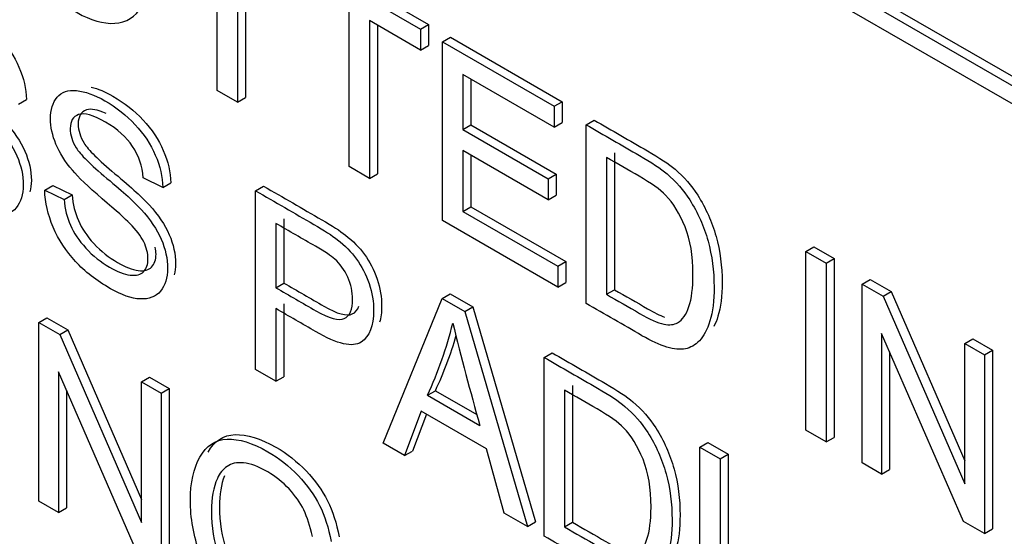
# Model space of a CAD drawing. Header units: inches. Extents: x 1 to 240, y -1 to 159.
# Tile 92 of 103: x 225.321 to 225.756, y 127.834 to 128.063. Entities that reach past the tile are written whole.
import ezdxf

# ---------------------------------------------------------------- set-up
doc = ezdxf.new("R2010")
doc.units = ezdxf.units.IN
doc.header["$MEASUREMENT"] = 0
doc.layers.add('Default', color=7, linetype='Continuous')
doc.layers.add('LAB20180', color=7, linetype='Continuous')

# ---------------------------------------------------------------- blocks, each defined once
blk = doc.blocks.new('SE1')
at = {"layer": 'LAB20180', "color": 7, "linetype": 'Continuous'}
for p, q in [((224.91241, 128.52687), (226.23823, 127.7614)), ((224.90887, 128.52483), (226.2347, 127.75936)), ((226.2347, 127.7512), (224.90887, 128.51666)), ((225.40853, 128.03131), (225.40853, 128.10103)), ((225.4175, 128.09585), (225.4175, 128.02614)), ((225.42104, 128.09381), (225.42104, 128.02818)), ((225.44785, 128.09166), (225.50185, 128.06048)), ((225.44432, 128.08962), (225.49832, 128.05844)), ((225.46681, 127.99767), (225.46681, 128.06738)), ((225.49832, 128.04919), (225.47583, 128.06218)), ((225.47583, 128.06218), (225.47583, 127.99246)), ((225.47936, 128.06014), (225.47936, 127.9945)), ((225.49832, 128.05844), (225.50185, 128.06048)), ((225.50185, 128.06048), (225.50185, 128.05123)), ((225.49832, 128.05844), (225.49832, 128.04919)), ((225.49832, 128.04919), (225.50185, 128.05123)), ((225.50811, 128.05279), (225.51164, 128.05483)), ((225.50811, 127.97382), (225.50811, 128.05279)), ((225.50811, 128.05279), (225.55742, 128.02432)), ((225.51164, 128.05483), (225.56095, 128.02636)), ((225.55742, 128.01507), (225.51708, 128.03836)), ((225.51708, 128.03836), (225.51708, 128.01407)), ((225.52061, 128.03632), (225.52061, 128.01611)), ((225.4175, 128.02614), (225.40853, 128.03131)), ((225.32075, 128.02522), (225.32428, 128.02726)), ((225.4175, 128.02614), (225.42104, 128.02818)), ((225.55742, 128.02432), (225.56095, 128.02636)), ((225.56095, 128.02636), (225.56095, 128.01711)), ((225.55742, 128.02432), (225.55742, 128.01507)), ((225.55742, 128.01507), (225.56095, 128.01711)), ((225.57153, 128.01617), (225.57507, 128.01821)), ((225.51708, 128.01407), (225.52061, 128.01611)), ((225.51708, 128.01407), (225.55482, 127.99228)), ((225.52061, 128.01611), (225.55836, 127.99432)), ((225.57153, 127.9372), (225.57153, 128.01617)), ((225.55482, 127.98297), (225.51708, 128.00476)), ((225.51708, 128.00476), (225.51708, 127.9779)), ((225.58408, 128.00376), (225.58408, 127.94329)), ((225.52061, 128.00272), (225.52061, 127.97994)), ((225.58055, 128.00171), (225.58055, 127.94125)), ((225.47583, 127.99246), (225.46681, 127.99767)), ((225.38449, 127.98842), (225.37584, 127.99267)), ((225.38449, 127.98842), (225.38803, 127.99046)), ((225.47583, 127.99246), (225.47936, 127.9945)), ((225.55482, 127.99228), (225.55836, 127.99432)), ((225.55482, 127.99228), (225.55482, 127.98297)), ((225.55836, 127.99432), (225.55836, 127.98501)), ((225.33231, 127.98721), (225.33585, 127.98925)), ((225.33231, 127.98721), (225.34083, 127.98318)), ((225.33585, 127.98925), (225.34436, 127.98523)), ((225.42547, 127.987), (225.429, 127.98904)), ((225.42547, 127.90798), (225.42547, 127.987)), ((225.34083, 127.98318), (225.34436, 127.98523)), ((225.55482, 127.98297), (225.55836, 127.98501)), ((225.51708, 127.9779), (225.52061, 127.97994)), ((225.51708, 127.9779), (225.55901, 127.95369)), ((225.52061, 127.97994), (225.56255, 127.95573)), ((225.43797, 127.97461), (225.43797, 127.94621)), ((225.55901, 127.94443), (225.50811, 127.97382)), ((225.43444, 127.97256), (225.43444, 127.94417)), ((225.66856, 127.96015), (225.6721, 127.9622)), ((225.66856, 127.88119), (225.66856, 127.96015)), ((225.66856, 127.96015), (225.67758, 127.95495)), ((225.6721, 127.9622), (225.68111, 127.95699)), ((225.55901, 127.95369), (225.56255, 127.95573)), ((225.56255, 127.95573), (225.56255, 127.94648)), ((225.67758, 127.95495), (225.68111, 127.95699)), ((225.68111, 127.95699), (225.68111, 127.87802)), ((225.55901, 127.95369), (225.55901, 127.94443)), ((225.67758, 127.95495), (225.67758, 127.87598)), ((225.69347, 127.94577), (225.697, 127.94782)), ((225.697, 127.94782), (225.70629, 127.94245)), ((225.43444, 127.94417), (225.43797, 127.94621)), ((225.55901, 127.94443), (225.56255, 127.94648)), ((225.58055, 127.94125), (225.58408, 127.94329)), ((225.69347, 127.86681), (225.69347, 127.94577)), ((225.69347, 127.94577), (225.70276, 127.94041)), ((225.70276, 127.94041), (225.70629, 127.94245)), ((225.70629, 127.94245), (225.73891, 127.8676)), ((225.48179, 127.87546), (225.50793, 127.93939)), ((225.50793, 127.93939), (225.51146, 127.94143)), ((225.50793, 127.93939), (225.5179, 127.93363)), ((225.51146, 127.94143), (225.52143, 127.93567)), ((225.70276, 127.94041), (225.73891, 127.85745)), ((225.43444, 127.93492), (225.43444, 127.9028)), ((225.43797, 127.93696), (225.43797, 127.90484)), ((225.5179, 127.93363), (225.52143, 127.93567)), ((225.52143, 127.93567), (225.54916, 127.84064)), ((225.32967, 127.9288), (225.33321, 127.93084)), ((225.33321, 127.93084), (225.34249, 127.92548)), ((225.5179, 127.93363), (225.54563, 127.8386)), ((225.32967, 127.84978), (225.32967, 127.9288)), ((225.32967, 127.9288), (225.33896, 127.92344)), ((225.33896, 127.92344), (225.34249, 127.92548)), ((225.34249, 127.92548), (225.37511, 127.85058)), ((225.33896, 127.92344), (225.37511, 127.84042)), ((225.73832, 127.84091), (225.70212, 127.9239)), ((225.70212, 127.9239), (225.70212, 127.86181)), ((225.73891, 127.91954), (225.74244, 127.92158)), ((225.74244, 127.92158), (225.75114, 127.91656)), ((225.73891, 127.85745), (225.73891, 127.91954)), ((225.73891, 127.91954), (225.7476, 127.91452)), ((225.7476, 127.91452), (225.75114, 127.91656)), ((225.75114, 127.91656), (225.75114, 127.83759)), ((225.553, 127.91336), (225.55654, 127.91541)), ((225.553, 127.83434), (225.553, 127.91336)), ((225.70565, 127.9158), (225.70565, 127.86385)), ((225.7476, 127.91452), (225.7476, 127.83555)), ((225.43444, 127.9028), (225.42547, 127.90798)), ((225.37452, 127.82388), (225.33832, 127.90693)), ((225.33832, 127.90693), (225.33832, 127.84478)), ((225.37511, 127.90256), (225.37865, 127.9046)), ((225.37865, 127.9046), (225.38734, 127.89958)), ((225.43444, 127.9028), (225.43797, 127.90484)), ((225.37511, 127.84042), (225.37511, 127.90256)), ((225.37511, 127.90256), (225.38381, 127.89754)), ((225.38381, 127.89754), (225.38734, 127.89958)), ((225.38734, 127.89958), (225.38734, 127.82056)), ((225.56197, 127.89893), (225.56197, 127.83847)), ((225.56551, 127.90097), (225.56551, 127.84051)), ((225.34186, 127.89882), (225.34186, 127.84682)), ((225.38381, 127.89754), (225.38381, 127.81852)), ((225.50142, 127.89662), (225.50495, 127.89866)), ((225.50142, 127.89662), (225.52455, 127.88326)), ((225.50495, 127.89866), (225.52324, 127.8881)), ((225.49868, 127.88963), (225.49131, 127.86996)), ((225.50096, 127.88831), (225.49484, 127.872)), ((225.52746, 127.87301), (225.49868, 127.88963)), ((225.67758, 127.87598), (225.66856, 127.88119)), ((225.67758, 127.87598), (225.68111, 127.87802)), ((225.49131, 127.86996), (225.48179, 127.87546)), ((225.53534, 127.84454), (225.52746, 127.87301)), ((225.62176, 127.87367), (225.62529, 127.87571)), ((225.62176, 127.79465), (225.62176, 127.87367)), ((225.62176, 127.87367), (225.63073, 127.86849)), ((225.62529, 127.87571), (225.63426, 127.87053)), ((225.49131, 127.86996), (225.49484, 127.872)), ((225.63073, 127.86849), (225.63426, 127.87053)), ((225.63073, 127.86849), (225.63073, 127.79878)), ((225.63426, 127.87053), (225.63426, 127.80082)), ((225.70212, 127.86181), (225.69347, 127.86681)), ((225.70212, 127.86181), (225.70565, 127.86385)), ((225.33832, 127.84478), (225.32967, 127.84978)), ((225.33832, 127.84478), (225.34186, 127.84682)), ((225.54563, 127.8386), (225.53534, 127.84454)), ((225.54563, 127.8386), (225.54916, 127.84064)), ((225.56197, 127.83847), (225.56551, 127.84051)), ((225.7476, 127.83555), (225.73832, 127.84091)), ((225.7476, 127.83555), (225.75114, 127.83759))]:
    blk.add_line(p, q, dxfattribs=at)
for centre, radius, start, end in [((225.34776, 127.96847), 0.16963, 334.9386, 346.3817), ((226.99686, 128.29547), 1.52893, 193.88628, 195.64063), ((225.35129, 127.97051), 0.16963, 334.9386, 343.781)]:
    blk.add_arc(centre, radius, start, end, dxfattribs=at)
for points, knots in [([(225.3141, 128.12427), (225.3141, 128.13736), (225.3171, 128.14582), (225.3232, 128.14977), (225.32924, 128.15367), (225.33714, 128.15282), (225.35303, 128.14364), (225.35872, 128.13862), (225.36373, 128.13226), (225.36882, 128.12579), (225.37265, 128.11875), (225.37529, 128.11102), (225.37796, 128.10321), (225.3793, 128.0954), (225.3793, 128.07953), (225.37789, 128.07319), (225.37233, 128.06378), (225.36837, 128.06128), (225.36323, 128.06099), (225.35812, 128.06071), (225.35262, 128.06228), (225.34028, 128.06941), (225.33454, 128.07451), (225.32443, 128.08749), (225.32061, 128.09459), (225.31797, 128.10232), (225.31534, 128.11002), (225.3141, 128.11733), (225.3141, 128.12427)], [0, 0, 0, 0, 0.133501, 0.133501, 0.133501, 0.256494, 0.256494, 0.336935, 0.336935, 0.336935, 0.41723, 0.41723, 0.41723, 0.502263, 0.502263, 0.588431, 0.588431, 0.674599, 0.674599, 0.674599, 0.751492, 0.751492, 0.834891, 0.834891, 0.918291, 0.918291, 0.918291, 1, 1, 1, 1]), ([(225.28872, 128.06969), (225.29177, 128.06902), (225.29508, 128.06767), (225.3037, 128.0627), (225.30816, 128.05917), (225.3159, 128.05092), (225.31886, 128.04642), (225.32091, 128.04161), (225.323, 128.03672), (225.3241, 128.03199), (225.32428, 128.02726)], [0.753936, 0.753936, 0.753936, 0.753936, 0.8016644, 0.8016644, 0.869366, 0.869366, 0.9370675, 0.9370675, 0.9370675, 1, 1, 1, 1]), ([(225.2953, 128.05804), (225.29171, 128.05969), (225.28895, 128.06019), (225.28708, 128.05951), (225.2846, 128.05861), (225.2833, 128.0566), (225.2833, 128.0505), (225.28421, 128.04766), (225.28594, 128.04482), (225.2877, 128.04194), (225.29223, 128.03746), (225.29956, 128.03133), (225.3069, 128.0252), (225.31194, 128.02056), (225.31467, 128.01756), (225.31869, 128.01316), (225.32159, 128.00878), (225.32351, 128.00442), (225.3254, 128.0001), (225.32638, 127.99582), (225.32638, 127.98973), (225.32618, 127.98806), (225.32578, 127.98656)], [0.1460836, 0.1460836, 0.1460836, 0.1460836, 0.1991737, 0.1991737, 0.1991737, 0.2441705, 0.2441705, 0.2833613, 0.2833613, 0.2833613, 0.3636512, 0.3636512, 0.3636512, 0.4504937, 0.4504937, 0.4504937, 0.5133034, 0.5133034, 0.5133034, 0.571931, 0.571931, 0.5971394, 0.5971394, 0.5971394, 0.5971394]), ([(225.31205, 128.0295), (225.31159, 128.03471), (225.31005, 128.03934), (225.30731, 128.04344), (225.30464, 128.04745), (225.30071, 128.05103), (225.29001, 128.05721), (225.286, 128.05837), (225.28355, 128.05747), (225.28106, 128.05657), (225.27977, 128.05456), (225.27977, 128.04846), (225.28068, 128.04562), (225.28241, 128.04278), (225.28416, 128.0399), (225.28869, 128.03542), (225.29602, 128.02929), (225.30336, 128.02316), (225.30841, 128.01852), (225.31114, 128.01552), (225.31515, 128.01112), (225.31806, 128.00674), (225.31997, 128.00237), (225.32186, 127.99806), (225.32284, 127.99378), (225.32284, 127.98531), (225.32179, 127.98198), (225.3197, 127.9795), (225.3176, 127.97702), (225.31464, 127.9758), (225.31073, 127.97601), (225.30685, 127.97622), (225.30249, 127.97772), (225.29142, 127.9841), (225.28628, 127.98807), (225.28209, 127.9926), (225.27796, 127.99706), (225.27467, 128.00209), (225.2723, 128.00766), (225.26995, 128.01318), (225.26866, 128.01865), (225.26852, 128.02404)], [0, 0, 0, 0, 0.061139, 0.061139, 0.061139, 0.129275, 0.129275, 0.199174, 0.199174, 0.199174, 0.244171, 0.244171, 0.283361, 0.283361, 0.283361, 0.363651, 0.363651, 0.363651, 0.450494, 0.450494, 0.450494, 0.513303, 0.513303, 0.513303, 0.571931, 0.571931, 0.629835, 0.629835, 0.629835, 0.69521, 0.69521, 0.69521, 0.766429, 0.766429, 0.85695, 0.85695, 0.85695, 0.928197, 0.928197, 0.928197, 1, 1, 1, 1]), ([(225.34083, 127.98318), (225.34123, 127.97895), (225.34215, 127.97517), (225.34365, 127.97178), (225.34516, 127.96837), (225.34738, 127.96499), (225.35048, 127.96163), (225.35361, 127.95822), (225.35708, 127.95545), (225.36441, 127.95122), (225.36746, 127.95004), (225.3701, 127.94972), (225.37273, 127.94941), (225.3747, 127.9499), (225.37598, 127.95122), (225.37729, 127.95257), (225.37793, 127.95445), (225.37793, 127.95934), (225.3773, 127.96187), (225.37602, 127.96444), (225.37477, 127.96697), (225.3727, 127.96973), (225.36983, 127.97264), (225.36801, 127.97449), (225.36396, 127.97814), (225.35767, 127.9835), (225.35143, 127.98883), (225.34702, 127.99302), (225.34451, 127.99604), (225.34131, 127.9999), (225.33887, 128.00372), (225.33568, 128.01144), (225.33486, 128.01518), (225.33486, 128.0228), (225.33586, 128.02595), (225.33782, 128.02829), (225.33976, 128.03062), (225.3426, 128.03163), (225.34633, 128.03126), (225.35011, 128.03089), (225.3543, 128.0294), (225.36396, 128.02383), (225.36837, 128.02033), (225.37611, 128.01207), (225.37907, 128.00758), (225.38117, 128.00274), (225.38327, 127.99789), (225.38435, 127.99312), (225.38449, 127.98842)], [0, 0, 0, 0, 0.049757, 0.049757, 0.049757, 0.098353, 0.098353, 0.098353, 0.156887, 0.156887, 0.209223, 0.209223, 0.209223, 0.249739, 0.249739, 0.249739, 0.283412, 0.283412, 0.317817, 0.317817, 0.317817, 0.358993, 0.358993, 0.358993, 0.428589, 0.428589, 0.428589, 0.505143, 0.505143, 0.505143, 0.556772, 0.556772, 0.608402, 0.608402, 0.66527, 0.66527, 0.66527, 0.726459, 0.726459, 0.726459, 0.791469, 0.791469, 0.86428, 0.86428, 0.937091, 0.937091, 0.937091, 1, 1, 1, 1]), ([(225.35285, 128.0328), (225.35581, 128.03209), (225.359, 128.03077), (225.36749, 128.02587), (225.37191, 128.02237), (225.37965, 128.01412), (225.38261, 128.00962), (225.3847, 128.00478), (225.3868, 127.99993), (225.38789, 127.99516), (225.38803, 127.99046)], [0.7431016, 0.7431016, 0.7431016, 0.7431016, 0.7914685, 0.7914685, 0.8642795, 0.8642795, 0.9370905, 0.9370905, 0.9370905, 1, 1, 1, 1]), ([(225.37584, 127.99267), (225.37538, 127.99788), (225.37379, 128.00253), (225.36842, 128.01068), (225.36446, 128.01423), (225.35376, 128.02041), (225.34979, 128.02154), (225.34479, 128.0198), (225.34356, 128.01773), (225.34356, 128.01163), (225.34442, 128.00882), (225.3462, 128.00595), (225.34795, 128.00313), (225.35248, 127.99859), (225.35981, 127.99246), (225.36715, 127.98633), (225.3722, 127.98169), (225.37493, 127.97869), (225.3789, 127.97433), (225.38185, 127.96991), (225.38376, 127.96555), (225.38564, 127.96126), (225.38658, 127.95698), (225.38658, 127.94851), (225.38554, 127.94517), (225.38349, 127.94268), (225.38141, 127.94014), (225.37839, 127.93899), (225.37452, 127.93918), (225.37061, 127.93936), (225.36623, 127.94091), (225.35521, 127.94728), (225.35002, 127.95127), (225.34588, 127.95577), (225.34171, 127.96028), (225.33841, 127.96528), (225.33604, 127.97086), (225.3337, 127.97638), (225.3324, 127.98184), (225.33231, 127.98721)], [0, 0, 0, 0, 0.056749, 0.056749, 0.113497, 0.113497, 0.172713, 0.172713, 0.231929, 0.231929, 0.283505, 0.283505, 0.283505, 0.363754, 0.363754, 0.363754, 0.450584, 0.450584, 0.450584, 0.513378, 0.513378, 0.513378, 0.571906, 0.571906, 0.629711, 0.629711, 0.629711, 0.695091, 0.695091, 0.695091, 0.766602, 0.766602, 0.856826, 0.856826, 0.856826, 0.928247, 0.928247, 0.928247, 1, 1, 1, 1]), ([(225.35939, 128.02107), (225.35563, 128.02285), (225.35278, 128.02339), (225.34832, 128.02184), (225.34709, 128.01977), (225.34709, 128.01367), (225.34796, 128.01086), (225.34973, 128.00799), (225.35148, 128.00517), (225.35602, 128.00063), (225.36335, 127.99451), (225.37069, 127.98837), (225.37573, 127.98373), (225.37846, 127.98073), (225.38244, 127.97637), (225.38538, 127.97195), (225.3873, 127.96759), (225.38917, 127.9633), (225.39012, 127.95902), (225.39012, 127.95295), (225.38993, 127.95131), (225.38955, 127.94982)], [0.1264226, 0.1264226, 0.1264226, 0.1264226, 0.1727134, 0.1727134, 0.2319295, 0.2319295, 0.2835047, 0.2835047, 0.2835047, 0.3637536, 0.3637536, 0.3637536, 0.4505838, 0.4505838, 0.4505838, 0.5133785, 0.5133785, 0.5133785, 0.5719062, 0.5719062, 0.5967024, 0.5967024, 0.5967024, 0.5967024]), ([(225.57507, 128.01821), (225.58293, 128.01368), (225.59079, 128.00914), (225.59865, 128.0046), (225.60394, 128.00155), (225.60803, 127.99881), (225.61081, 127.99647), (225.61473, 127.99317), (225.6181, 127.98932), (225.62083, 127.98501), (225.62442, 127.97935), (225.62716, 127.97331), (225.63071, 127.96033), (225.63162, 127.95355), (225.63162, 127.94051), (225.63103, 127.93549), (225.62926, 127.92984), (225.62865, 127.9283), (225.62798, 127.92696)], [0, 0, 0, 0, 0.1506354, 0.1506354, 0.1506354, 0.2286633, 0.2286633, 0.2286633, 0.3006562, 0.3006562, 0.3006562, 0.3972286, 0.3972286, 0.493801, 0.493801, 0.5759597, 0.5759597, 0.6122334, 0.6122334, 0.6122334, 0.6122334]), ([(225.57153, 128.01617), (225.5794, 128.01163), (225.58726, 128.00709), (225.59512, 128.00256), (225.6004, 127.99951), (225.6045, 127.99677), (225.60728, 127.99443), (225.61119, 127.99113), (225.61456, 127.98728), (225.61729, 127.98297), (225.62088, 127.97731), (225.62362, 127.97127), (225.62717, 127.95829), (225.62808, 127.95151), (225.62808, 127.93847), (225.62749, 127.93345), (225.62503, 127.92561), (225.62349, 127.92267), (225.62162, 127.92075), (225.61971, 127.91879), (225.61761, 127.91759), (225.61538, 127.91715), (225.61312, 127.91669), (225.61042, 127.91696), (225.60719, 127.91794), (225.60404, 127.91888), (225.60036, 127.92056), (225.59621, 127.92296), (225.58799, 127.92771), (225.57976, 127.93246), (225.57153, 127.9372)], [0, 0, 0, 0, 0.150635, 0.150635, 0.150635, 0.228663, 0.228663, 0.228663, 0.300656, 0.300656, 0.300656, 0.397229, 0.397229, 0.493801, 0.493801, 0.57596, 0.57596, 0.658118, 0.658118, 0.658118, 0.714755, 0.714755, 0.714755, 0.771767, 0.771767, 0.771767, 0.842391, 0.842391, 0.842391, 1, 1, 1, 1]), ([(225.58055, 127.94125), (225.58542, 127.93844), (225.59029, 127.93563), (225.59516, 127.93281), (225.59967, 127.93021), (225.60322, 127.92863), (225.60582, 127.92808), (225.60839, 127.92754), (225.61042, 127.92779), (225.61411, 127.92992), (225.61579, 127.93226), (225.61816, 127.93931), (225.61875, 127.94401), (225.61875, 127.95826), (225.61761, 127.96528), (225.61524, 127.97112), (225.6129, 127.9769), (225.61005, 127.98153), (225.60668, 127.985), (225.60424, 127.98751), (225.60031, 127.99031), (225.59494, 127.99341), (225.59014, 127.99618), (225.58535, 127.99895), (225.58055, 128.00171)], [0, 0, 0, 0, 0.131476, 0.131476, 0.131476, 0.228302, 0.228302, 0.228302, 0.304092, 0.304092, 0.408861, 0.408861, 0.513629, 0.513629, 0.657915, 0.657915, 0.657915, 0.763619, 0.763619, 0.763619, 0.870548, 0.870548, 0.870548, 1, 1, 1, 1]), ([(225.42547, 127.987), (225.43406, 127.98204), (225.44265, 127.97708), (225.45124, 127.97212), (225.45579, 127.96949), (225.45925, 127.96723), (225.46167, 127.96536), (225.46504, 127.96275), (225.46781, 127.95992), (225.47009, 127.95677), (225.47234, 127.95364), (225.47419, 127.95004), (225.4756, 127.94596), (225.477, 127.94191), (225.47765, 127.93789), (225.47765, 127.92727), (225.47583, 127.92264), (225.47209, 127.92012), (225.4684, 127.91763), (225.46171, 127.91912), (225.45201, 127.92477), (225.44616, 127.92819), (225.4403, 127.93154), (225.43444, 127.93492)], [0, 0, 0, 0, 0.21661, 0.21661, 0.21661, 0.304505, 0.304505, 0.304505, 0.380971, 0.380971, 0.380971, 0.454007, 0.454007, 0.454007, 0.533581, 0.533581, 0.671222, 0.671222, 0.671222, 0.852276, 0.852276, 0.852276, 1, 1, 1, 1]), ([(225.429, 127.98904), (225.43759, 127.98408), (225.44618, 127.97912), (225.45477, 127.97416), (225.45933, 127.97153), (225.46279, 127.96927), (225.4652, 127.9674), (225.46857, 127.96479), (225.47135, 127.96196), (225.47362, 127.95881), (225.47588, 127.95568), (225.47772, 127.95208), (225.47913, 127.948), (225.48054, 127.94395), (225.48118, 127.93993), (225.48118, 127.9333), (225.48088, 127.9309), (225.48027, 127.92886)], [0, 0, 0, 0, 0.21661, 0.21661, 0.21661, 0.3045048, 0.3045048, 0.3045048, 0.3809709, 0.3809709, 0.3809709, 0.4540067, 0.4540067, 0.4540067, 0.5335808, 0.5335808, 0.589698, 0.589698, 0.589698, 0.589698]), ([(225.34436, 127.98523), (225.34477, 127.98099), (225.34568, 127.97721), (225.34718, 127.97382), (225.34869, 127.97041), (225.35092, 127.96703), (225.35401, 127.96367), (225.35715, 127.96026), (225.36062, 127.95749), (225.36795, 127.95326), (225.371, 127.95208), (225.37364, 127.95176), (225.37626, 127.95145), (225.37824, 127.95195), (225.37951, 127.95326), (225.38082, 127.95461), (225.38147, 127.95649), (225.38147, 127.95993), (225.38136, 127.96097), (225.38114, 127.96201)], [0, 0, 0, 0, 0.0497572, 0.0497572, 0.0497572, 0.0983525, 0.0983525, 0.0983525, 0.1568868, 0.1568868, 0.2092234, 0.2092234, 0.2092234, 0.2497393, 0.2497393, 0.2497393, 0.2834122, 0.2834122, 0.2976434, 0.2976434, 0.2976434, 0.2976434]), ([(225.43444, 127.94417), (225.44034, 127.94076), (225.44625, 127.93736), (225.45215, 127.93395), (225.45802, 127.93056), (225.46221, 127.9294), (225.46713, 127.93161), (225.46836, 127.93447), (225.46836, 127.94236), (225.46763, 127.94562), (225.46472, 127.95203), (225.4628, 127.95471), (225.46044, 127.95682), (225.45893, 127.95815), (225.45611, 127.96005), (225.45197, 127.96244), (225.44612, 127.96582), (225.44028, 127.96919), (225.43444, 127.97256)], [0, 0, 0, 0, 0.215401, 0.215401, 0.215401, 0.351094, 0.351094, 0.486787, 0.486787, 0.585048, 0.585048, 0.683308, 0.683308, 0.683308, 0.786817, 0.786817, 0.786817, 1, 1, 1, 1]), ([(225.43797, 127.94621), (225.44388, 127.94281), (225.44978, 127.9394), (225.45569, 127.93599), (225.46156, 127.9326), (225.46575, 127.93144), (225.46957, 127.93316), (225.47056, 127.93431), (225.47116, 127.936)], [0, 0, 0, 0, 0.2154013, 0.2154013, 0.2154013, 0.3510943, 0.3510943, 0.4263373, 0.4263373, 0.4263373, 0.4263373]), ([(225.58408, 127.94329), (225.58896, 127.94048), (225.59383, 127.93767), (225.5987, 127.93486), (225.60159, 127.93319), (225.60408, 127.93194), (225.60619, 127.93112)], [0, 0, 0, 0, 0.1314762, 0.1314762, 0.1314762, 0.1935149, 0.1935149, 0.1935149, 0.1935149]), ([(225.553, 127.91336), (225.56085, 127.90883), (225.5687, 127.9043), (225.57654, 127.89977), (225.58187, 127.8967), (225.58592, 127.89399), (225.5887, 127.89165), (225.59266, 127.88831), (225.59598, 127.8845), (225.59876, 127.88016), (225.60235, 127.87456), (225.60505, 127.86849), (225.60687, 127.86197), (225.60868, 127.85547), (225.60951, 127.84872), (225.60951, 127.83568), (225.60892, 127.83066), (225.60773, 127.82672), (225.60654, 127.82276), (225.60495, 127.81986), (225.60304, 127.81791), (225.60115, 127.81599), (225.59908, 127.81479), (225.5968, 127.81436), (225.59456, 127.81395), (225.58911, 127.81444), (225.58182, 127.8177), (225.57768, 127.8201), (225.56945, 127.82484), (225.56123, 127.82959), (225.553, 127.83434)], [0, 0, 0, 0, 0.150371, 0.150371, 0.150371, 0.228413, 0.228413, 0.228413, 0.300667, 0.300667, 0.300667, 0.392561, 0.392561, 0.392561, 0.49805, 0.49805, 0.587795, 0.587795, 0.587795, 0.658522, 0.658522, 0.658522, 0.714974, 0.714974, 0.714974, 0.778673, 0.842373, 0.842373, 0.842373, 1, 1, 1, 1]), ([(225.55654, 127.91541), (225.56438, 127.91088), (225.57223, 127.90635), (225.58008, 127.90181), (225.58541, 127.89874), (225.58946, 127.89603), (225.59223, 127.89369), (225.5962, 127.89035), (225.59952, 127.88654), (225.6023, 127.8822), (225.60589, 127.8766), (225.60858, 127.87053), (225.6104, 127.86401), (225.61222, 127.85751), (225.61304, 127.85076), (225.61304, 127.83773), (225.61245, 127.8327), (225.61127, 127.82876), (225.61076, 127.82706), (225.61017, 127.82555), (225.60952, 127.82423)], [0, 0, 0, 0, 0.1503707, 0.1503707, 0.1503707, 0.2284131, 0.2284131, 0.2284131, 0.3006665, 0.3006665, 0.3006665, 0.3925608, 0.3925608, 0.3925608, 0.4980502, 0.4980502, 0.5877949, 0.5877949, 0.5877949, 0.6182475, 0.6182475, 0.6182475, 0.6182475]), ([(225.56197, 127.83847), (225.56686, 127.83565), (225.57175, 127.83283), (225.57663, 127.83001), (225.58114, 127.8274), (225.58469, 127.82583), (225.58724, 127.8253), (225.58981, 127.82477), (225.59184, 127.82501), (225.59339, 127.82585), (225.59558, 127.82704), (225.59721, 127.82948), (225.5984, 127.833), (225.59957, 127.8365), (225.60022, 127.8412), (225.60022, 127.85545), (225.59904, 127.8625), (225.59667, 127.86833), (225.59433, 127.87409), (225.59148, 127.87874), (225.58811, 127.88221), (225.58571, 127.88469), (225.58178, 127.8875), (225.57636, 127.89063), (225.57156, 127.89339), (225.56677, 127.89616), (225.56197, 127.89893)], [0, 0, 0, 0, 0.131848, 0.131848, 0.131848, 0.228246, 0.228246, 0.228246, 0.292656, 0.292656, 0.292656, 0.383802, 0.383802, 0.383802, 0.499158, 0.499158, 0.658026, 0.658026, 0.658026, 0.76369, 0.76369, 0.76369, 0.870593, 0.870593, 0.870593, 1, 1, 1, 1]), ([(225.45994, 127.78556), (225.45547, 127.78408), (225.45088, 127.78364), (225.44619, 127.78429), (225.44146, 127.78496), (225.43658, 127.78674), (225.42488, 127.79349), (225.41878, 127.7987), (225.41327, 127.80519), (225.40779, 127.81164), (225.40366, 127.81884), (225.40084, 127.82678), (225.39804, 127.83463), (225.39665, 127.8425), (225.39665, 127.8579), (225.39806, 127.86429), (225.40084, 127.86931), (225.40363, 127.87436), (225.40762, 127.87701), (225.41286, 127.8772), (225.41808, 127.87738), (225.42406, 127.87562), (225.43585, 127.86881), (225.44031, 127.86529), (225.44833, 127.85698), (225.45142, 127.85256), (225.4537, 127.84799), (225.456, 127.84337), (225.4577, 127.83805), (225.45889, 127.83206)], [0, 0, 0, 0, 0.088464, 0.088464, 0.088464, 0.168275, 0.168275, 0.276643, 0.276643, 0.276643, 0.375909, 0.375909, 0.375909, 0.481964, 0.481964, 0.587298, 0.587298, 0.587298, 0.686536, 0.686536, 0.686536, 0.786193, 0.786193, 0.858611, 0.858611, 0.931029, 0.931029, 0.931029, 1, 1, 1, 1]), ([(225.40445, 127.87149), (225.40724, 127.87645), (225.4112, 127.87905), (225.41639, 127.87924), (225.42161, 127.87942), (225.42759, 127.87766), (225.43939, 127.87085), (225.44385, 127.86733), (225.45186, 127.85902), (225.45496, 127.8546), (225.45723, 127.85003), (225.45953, 127.84541), (225.46124, 127.84009), (225.46242, 127.8341)], [0.5881932, 0.5881932, 0.5881932, 0.5881932, 0.686536, 0.686536, 0.686536, 0.7861935, 0.7861935, 0.8586113, 0.8586113, 0.931029, 0.931029, 0.931029, 1, 1, 1, 1]), ([(225.4506, 127.83427), (225.4496, 127.83884), (225.44833, 127.84273), (225.44678, 127.84594), (225.44525, 127.84911), (225.44309, 127.85222), (225.44027, 127.85527), (225.43746, 127.8583), (225.4343, 127.86077), (225.42674, 127.86513), (225.42315, 127.86647), (225.42014, 127.86673), (225.41715, 127.86699), (225.41472, 127.8665), (225.41286, 127.86521), (225.41101, 127.86393), (225.40958, 127.86211), (225.40858, 127.8599), (225.40681, 127.856), (225.40598, 127.85114), (225.40598, 127.83837), (225.40703, 127.83188), (225.40912, 127.82593), (225.41124, 127.81994), (225.41427, 127.81466), (225.41823, 127.81006), (225.42223, 127.80541), (225.42652, 127.80185), (225.43494, 127.79699), (225.43872, 127.79565), (225.44245, 127.79523), (225.4462, 127.79481), (225.44901, 127.79507), (225.45092, 127.79597)], [0, 0, 0, 0, 0.06855, 0.06855, 0.06855, 0.130284, 0.130284, 0.130284, 0.200428, 0.200428, 0.285537, 0.285537, 0.285537, 0.352489, 0.352489, 0.352489, 0.41295, 0.41295, 0.41295, 0.513226, 0.513226, 0.638571, 0.638571, 0.638571, 0.73781, 0.73781, 0.73781, 0.838521, 0.838521, 0.926007, 0.926007, 0.926007, 1, 1, 1, 1]), ([(225.41173, 127.86103), (225.41022, 127.8573), (225.40952, 127.85275), (225.40952, 127.84041), (225.41056, 127.83392), (225.41266, 127.82798), (225.41477, 127.82198), (225.4178, 127.8167), (225.42176, 127.8121), (225.42576, 127.80746), (225.43005, 127.8039), (225.43847, 127.79903), (225.44225, 127.79769), (225.44599, 127.79727), (225.44974, 127.79685), (225.45254, 127.79711), (225.45446, 127.79801)], [0.4205576, 0.4205576, 0.4205576, 0.4205576, 0.5132257, 0.5132257, 0.6385706, 0.6385706, 0.6385706, 0.7378105, 0.7378105, 0.7378105, 0.8385209, 0.8385209, 0.9260067, 0.9260067, 0.9260067, 1, 1, 1, 1]), ([(225.28098, 127.84748), (225.28959, 127.84252), (225.29819, 127.83755), (225.3068, 127.83258), (225.3113, 127.82998), (225.31481, 127.82769), (225.31718, 127.8258), (225.32053, 127.82312), (225.32337, 127.82033), (225.32565, 127.81723), (225.32791, 127.81414), (225.32974, 127.8105), (225.33111, 127.80645), (225.33249, 127.80235), (225.33321, 127.79835), (225.33321, 127.79174), (225.3329, 127.78936), (225.33229, 127.78732)], [0, 0, 0, 0, 0.2170254, 0.2170254, 0.2170254, 0.3045975, 0.3045975, 0.3045975, 0.381192, 0.381192, 0.381192, 0.4540697, 0.4540697, 0.4540697, 0.533735, 0.533735, 0.5894419, 0.5894419, 0.5894419, 0.5894419]), ([(225.27744, 127.84544), (225.28605, 127.84047), (225.29466, 127.83551), (225.30326, 127.83054), (225.30777, 127.82793), (225.31128, 127.82565), (225.31364, 127.82375), (225.31699, 127.82108), (225.31983, 127.81829), (225.32211, 127.81518), (225.32438, 127.8121), (225.32621, 127.80846), (225.32758, 127.80441), (225.32896, 127.80031), (225.32967, 127.79631), (225.32967, 127.78569), (225.3278, 127.78104), (225.32407, 127.77857), (225.32033, 127.77609), (225.31369, 127.77757), (225.30399, 127.78317), (225.29815, 127.78654), (225.2923, 127.78991), (225.28646, 127.79329)], [0, 0, 0, 0, 0.217025, 0.217025, 0.217025, 0.304597, 0.304597, 0.304597, 0.381192, 0.381192, 0.381192, 0.45407, 0.45407, 0.45407, 0.533735, 0.533735, 0.671534, 0.671534, 0.671534, 0.852688, 0.852688, 0.852688, 1, 1, 1, 1]), ([(225.56551, 127.84051), (225.57039, 127.83769), (225.57528, 127.83487), (225.58017, 127.83205), (225.58313, 127.83034), (225.58568, 127.82907), (225.5878, 127.82825)], [0, 0, 0, 0, 0.1318476, 0.1318476, 0.1318476, 0.1951708, 0.1951708, 0.1951708, 0.1951708])]:
    blk.add_open_spline(points, degree=3, knots=knots, dxfattribs=at)

msp = doc.modelspace()

# ---------------------------------------------------------------- block references
at = {"layer": 'Default'}
msp.add_blockref('SE1', (0, 0), dxfattribs=at)

doc.saveas('drawing.dxf')
